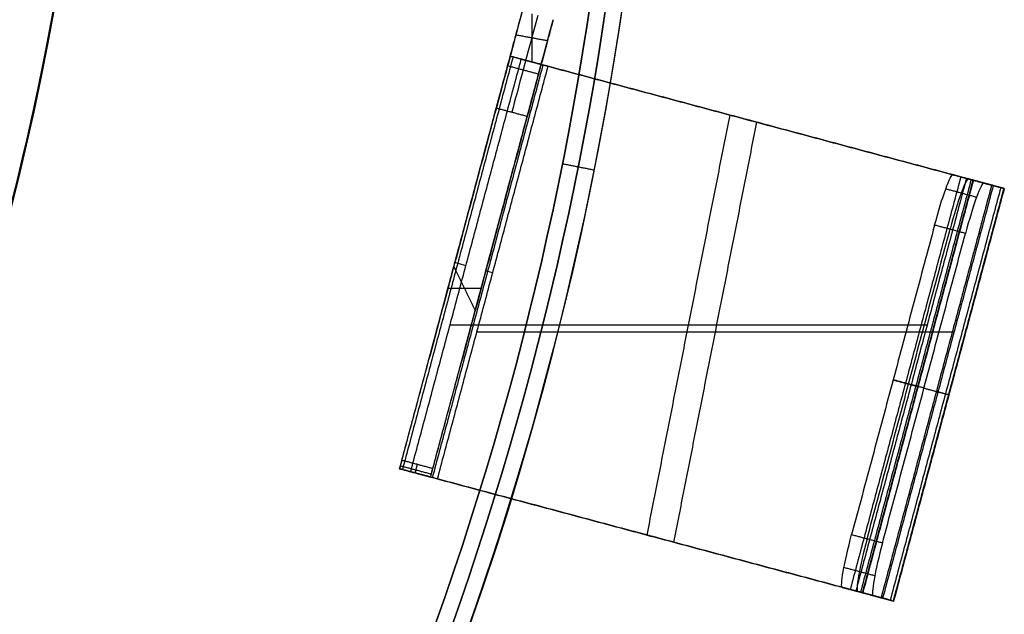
# Model space of a CAD drawing. Header units: millimetres. Extents: x -34.2 to 34.2, y -30.9 to 31.1.
# Tile 70 of 77: x 25 to 34.2, y -10.1 to -4.5. Entities that reach past the tile are written whole.
import ezdxf

# ---------------------------------------------------------------- set-up
doc = ezdxf.new("R2010")
doc.units = ezdxf.units.MM
for name, color, linetype, true_color in [('COTAS', 252, 'Continuous', 0x696969), ('IGES level 1', 7, 'Continuous', 0xe5eaed), ('IGES level 10', 7, 'Continuous', 0xffffff), ('IGES level 5', 7, 'Continuous', 0xe5eaed)]:
    doc.layers.add(name, color=color, linetype=linetype, true_color=true_color)

# ---------------------------------------------------------------- blocks, each defined once
blk = doc.blocks.new('Kivi_7w')
at = {"layer": 'IGES level 1', "extrusion": (0, 0, -1)}
for centre, radius, start, end in [((-7.573064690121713e-29, 2.831068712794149e-15, 0.8499999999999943), 31, 90, 270.0000000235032), ((7.993605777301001e-15, 1.77635683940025e-15, 1.399999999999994), 31, 90.00000000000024, 270.0000000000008), ((-7.573064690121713e-29, 2.831068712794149e-15, 0.1500000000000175), 30.85, 90, 270.0000000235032), ((0, 0), 30.7, 90.00000000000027, 270.0000000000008), ((-7.573064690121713e-29, 2.831068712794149e-15), 25.75, 90.0000000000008, 270.0000000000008), ((-7.573064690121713e-29, 2.831068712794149e-15, -6.000000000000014), 25.75, 150.8095696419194, 209.190430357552), ((-7.573064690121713e-29, 2.831068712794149e-15, -6), 24.25, 150.393656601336, 209.6063433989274)]:
    blk.add_arc(centre, radius, start, end, dxfattribs=at)
at = {"layer": 'IGES level 1'}
for centre, radius, start, end in [((-9.992007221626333e-15, 1.77635683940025e-15, -0.2999999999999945), 31, 270.0000000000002, 89.9999999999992), ((7.573064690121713e-29, 2.831068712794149e-15, -1.549999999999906), 30.85, 270, 90.00000001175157), ((1.262177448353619e-28, 1.77635683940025e-15, -1.7), 30.7, 270.0000000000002, 90.0000000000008), ((1.009741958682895e-28, 1.77635683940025e-15), 25.75, 270.0000000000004, 90.0000000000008), ((1.463437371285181e-09, 4.143906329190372e-10, 12.00000000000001), 25.74999999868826, 344.190430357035, 15.80956964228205)]:
    blk.add_arc(centre, radius, start, end, dxfattribs=at)
for points in [[(25.25522096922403, -5.023575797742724, 12), (25.25522096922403, -5.023575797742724)], [(30.1101081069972, -5.989272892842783), (30.40434369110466, -6.047799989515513, -0.3000000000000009)], [(30.40434369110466, -6.047799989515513, -0.3000000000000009), (30.40434369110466, -6.047799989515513, -1.400000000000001)]]:
    blk.add_open_spline(points, degree=1, dxfattribs=at)
at = {"layer": 'IGES level 10', "extrusion": (0.9659258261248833, -0.2588190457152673, 4.229126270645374e-10)}
blk.add_arc((4.014916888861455, 21.13702345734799, 29.90097904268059), 1.999999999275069, 111.3319904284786, 146.3099324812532, dxfattribs=at)
at = {"layer": 'IGES level 10', "extrusion": (0.965925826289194, -0.258819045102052, 0)}
blk.add_arc((4.01491686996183, 21.137023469, 30.05097903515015), 2.000000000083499, 111.3319904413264, 146.3099324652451, dxfattribs=at)
at = {"layer": 'IGES level 10', "extrusion": (-0.9659258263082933, 0.2588190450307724, 1.90203305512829e-10)}
blk.add_arc((-4.014916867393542, 21.13702347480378, -30.20097903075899), 1.999999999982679, 33.69006753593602, 68.6680095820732, dxfattribs=at)
at = {"layer": 'IGES level 10', "extrusion": (-0.2588190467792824, -0.9659258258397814, -1.002244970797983e-09)}
blk.add_arc((30.70097903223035, 14.13397459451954, -2.853200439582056), 0.800000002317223, 180.0000000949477, 209.9999999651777, dxfattribs=at)
at = {"layer": 'IGES level 10', "extrusion": (-0.2588190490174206, -0.9659258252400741, -2.340003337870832e-09)}
blk.add_arc((30.70097902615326, 14.13397459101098, -2.853200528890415), 0.5000000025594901, 180.000000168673, 209.9999999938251, dxfattribs=at)
at = {"layer": 'IGES level 10', "extrusion": (0.9622501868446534, -0.2578341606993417, -0.08715574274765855)}
blk.add_arc((2.353200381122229, 6.694910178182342, 33.73621030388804), 0.5000000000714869, 269.9999999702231, 359.9999999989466, dxfattribs=at)
at = {"layer": 'IGES level 10', "extrusion": (-0.9622501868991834, 0.2578341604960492, 0.08715574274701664)}
blk.add_arc((-2.353200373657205, 6.694910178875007, -33.88621030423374), 0.5000000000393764, 180.0000000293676, 269.9999999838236, dxfattribs=at)
at = {"layer": 'IGES level 10', "extrusion": (-0.9622501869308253, 0.2578341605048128, 0.08715574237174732)}
blk.add_arc((-2.353200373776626, 6.694910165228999, -34.03621030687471), 0.4999999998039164, 179.9999999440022, 270.0000000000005, dxfattribs=at)
at = {"layer": 'IGES level 10', "extrusion": (0.2588190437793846, 0.9659258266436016, -3.425327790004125e-14)}
blk.add_arc((-33.88914164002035, 6.0119149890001, 2.853200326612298), 0.4999999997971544, 150.000000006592, 179.999999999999, dxfattribs=at)
at = {"layer": 'IGES level 10', "extrusion": (-0.2588190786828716, -0.9659258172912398, 3.432586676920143e-14)}
blk.add_arc((33.88914147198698, 6.011914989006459, -2.853201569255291), 0.5000000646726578, 355.0000006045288, 359.9999999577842, dxfattribs=at)
at = {"layer": 'IGES level 10', "extrusion": (-0.2588190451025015, -0.9659258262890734, 9.179499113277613e-15)}
blk.add_arc((33.88914163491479, 6.011914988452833, -2.853200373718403), 0.8000000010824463, 3.07062198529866e-08, 30.00000000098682, dxfattribs=at)
at = {"layer": 'IGES level 10', "extrusion": (-0.258818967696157, -0.9659258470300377, 1.092628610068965e-15)}
blk.add_arc((33.8891418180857, 6.011914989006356, -2.853197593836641), 0.8000000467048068, 355.0000002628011, 359.9999999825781, dxfattribs=at)
at = {"layer": 'IGES level 10', "extrusion": (-0.258819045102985, -0.965925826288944, 0)}
for centre, radius, start, end in [((30.70097903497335, 14.133974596, -0.8532003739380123), 0.800000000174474, 180.0000000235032, 209.999999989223), ((30.70097903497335, 14.133974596, -0.8532003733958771), 0.5000000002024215, 180.0000000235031, 209.9999999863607)]:
    blk.add_arc(centre, radius, start, end, dxfattribs=at)
at = {"layer": 'IGES level 10', "extrusion": (-0.258819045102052, -0.965925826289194, 0)}
for centre, radius, start, end in [((33.88914163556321, 6.011914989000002, -0.8532003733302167), 0.5000000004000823, 5.088887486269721e-13, 29.99999996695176), ((33.88914163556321, 6.011914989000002, -0.8532003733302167), 0.5000000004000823, 355.0000000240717, 359.999999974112), ((33.88914163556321, 6.011914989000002, -0.8532003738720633), 0.8000000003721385, 0, 29.9999999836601), ((33.88914163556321, 6.011914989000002, -0.8532003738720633), 0.8000000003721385, 355.0000000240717, 359.9999999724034)]:
    blk.add_arc(centre, radius, start, end, dxfattribs=at)
at = {"layer": 'IGES level 10', "extrusion": (0.9659258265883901, -0.2588190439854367, 5.691806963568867e-16)}
blk.add_arc((-0.6467996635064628, 16.84861218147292, 29.90097903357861), 0.4999999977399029, 146.3099323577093, 180.0000000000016, dxfattribs=at)
at = {"layer": 'IGES level 10', "extrusion": (0.2588190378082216, 0.9659258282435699, -3.09473923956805e-09)}
blk.add_arc((-30.70097902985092, 14.13397459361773, -1.14679989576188), 0.8000000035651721, 330.000000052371, 359.9999999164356, dxfattribs=at)
at = {"layer": 'IGES level 10', "extrusion": (-0.965925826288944, 0.258819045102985, 0)}
blk.add_arc((0.6467996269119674, 16.848612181, -30.05097903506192), 0.499999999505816, 3.921293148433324e-09, 33.69006755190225, dxfattribs=at)
at = {"layer": 'IGES level 10', "extrusion": (-0.9659258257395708, 0.258819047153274, -1.415397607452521e-09)}
blk.add_arc((0.6467995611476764, 16.84861213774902, -30.20097906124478), 0.5000000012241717, 5.782116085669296e-08, 33.69006746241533, dxfattribs=at)
at = {"layer": 'IGES level 10', "extrusion": (0.2588190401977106, 0.9659258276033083, -1.146766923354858e-15)}
blk.add_arc((-30.70097903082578, 14.13397459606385, -1.146799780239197), 0.5000000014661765, 330.0000000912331, 359.9999999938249, dxfattribs=at)
at = {"layer": 'IGES level 10', "extrusion": (0.9622501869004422, -0.257834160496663, -0.08715574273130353)}
blk.add_arc((-0.6467996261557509, 6.694910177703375, 33.73621030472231), 0.500000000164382, 179.9999999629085, 270.0000000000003, dxfattribs=at)
at = {"layer": 'IGES level 10', "extrusion": (-0.9622501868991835, 0.2578341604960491, 0.08715574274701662)}
blk.add_arc((0.6467996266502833, 6.694910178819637, -33.88621030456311), 0.4999999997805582, 269.9999999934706, 5.221911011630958e-09, dxfattribs=at)
at = {"layer": 'IGES level 10', "extrusion": (-0.9622501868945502, 0.2578341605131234, 0.08715574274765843)}
blk.add_arc((0.6467996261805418, 6.694910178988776, -34.03621030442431), 0.5000000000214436, 269.99999999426, 8.752886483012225e-11, dxfattribs=at)
at = {"layer": 'IGES level 10', "extrusion": (-0.2588190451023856, -0.9659258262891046, 7.479456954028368e-14)}
blk.add_arc((33.88914163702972, 6.011914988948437, 1.146799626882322), 0.4999999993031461, 359.999999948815, 29.99999999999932, dxfattribs=at)
at = {"layer": 'IGES level 10', "extrusion": (0.2588190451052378, 0.9659258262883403, -2.471482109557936e-13)}
blk.add_arc((-33.88914161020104, 6.011914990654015, -1.146799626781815), 0.5000000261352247, 180.0000002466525, 184.9999999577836, dxfattribs=at)
at = {"layer": 'IGES level 10', "extrusion": (0.2588190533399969, 0.9659258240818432, 4.172816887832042e-09)}
blk.add_arc((-33.88914164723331, 6.0119149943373, -1.146799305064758), 0.7999999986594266, 150.0000000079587, 180.0000000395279, dxfattribs=at)
at = {"layer": 'IGES level 10', "extrusion": (0.2588191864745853, 0.9659257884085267, -1.280476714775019e-08)}
blk.add_arc((-33.88914179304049, 6.011914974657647, -1.146794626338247), 0.8000000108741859, 180.0000000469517, 184.9999999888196, dxfattribs=at)
at = {"layer": 'IGES level 10'}
for points in [[(29.620590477, -4.982962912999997, 18.25), (29.732962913, -4.563583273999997, 18.901260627)], [(29.821665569, -4.58735107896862, 18.90126062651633), (29.821665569, -5.036840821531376, 18.24999999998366)], [(30.022740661, -4.641228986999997, 18.901260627), (29.910368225, -5.060608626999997, 18.25)], [(29.6798747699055, -4.761710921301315, 18.593585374), (28.86028112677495, -7.820476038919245, 18.593585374)], [(29.96975522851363, -4.838973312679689, 18.59418064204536), (29.67357590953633, -4.785218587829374, 18.55707998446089)], [(29.9696525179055, -4.839356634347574, 18.593585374), (29.15005887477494, -7.898121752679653, 18.593585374)], [(28.58531429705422, -8.846666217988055, 14.13397459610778), (29.62059047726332, -4.982962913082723, 14.13397459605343)], [(29.64692097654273, -4.990018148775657, 13.92691935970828), (28.61164479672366, -8.853721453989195, 13.92691935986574)], [(28.68884191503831, -8.87440636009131, 13.73397459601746), (29.72411809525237, -5.010703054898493, 13.73397459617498)], [(28.87509204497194, -8.924311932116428, 14.13397459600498), (29.91036822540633, -5.06060862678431, 14.13397459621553)], [(29.92682478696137, -5.065018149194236, 14.00456507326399), (28.89154860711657, -8.92872145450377, 14.00456507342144)], [(29.91036822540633, -5.06060862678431, 14.13397459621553), (29.62059047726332, -4.982962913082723, 14.13397459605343)], [(29.620590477, -4.982962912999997, 18.25), (29.62059047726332, -4.982962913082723, 14.13397459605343)], [(29.910368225, -5.060608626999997, 18.25), (29.620590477, -4.982962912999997, 18.25)], [(29.910368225, -5.060608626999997, 16.191987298), (29.620590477, -4.982962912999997, 16.191987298)], [(29.95117756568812, -5.07154345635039, 13.932774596), (29.64542808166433, -4.989618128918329, 13.932774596)], [(33.89111788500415, -6.127247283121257, 6.261914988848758), (29.72411809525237, -5.010703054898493, 13.73397459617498)], [(29.72411809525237, -5.010703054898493, 13.73397459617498), (29.97507298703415, -5.07794621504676, 13.8839745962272)], [(29.765479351, -5.021785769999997, 18.25), (29.765479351, -5.021785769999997, 14.133974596)], [(29.797831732, -5.030454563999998, 14.133974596), (29.797831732, -5.030454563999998, 13.77803448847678)], [(29.910368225, -5.060608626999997, 18.25), (29.91036822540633, -5.06060862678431, 14.13397459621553)], [(28.93979680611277, -8.941649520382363, 13.88397459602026), (29.97507298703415, -5.07794621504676, 13.8839745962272)], [(29.59676326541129, -5.071887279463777, 22.69524081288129), (29.88654101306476, -5.149532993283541, 22.69524081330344)], [(29.97507298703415, -5.07794621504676, 13.8839745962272), (34.14207277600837, -6.194490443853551, 6.411914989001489)], [(28.60704858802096, -8.765552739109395, 17.12596227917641), (29.4905639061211, -5.468228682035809, 22.24642386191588)], [(29.4905639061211, -5.468228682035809, 22.24642386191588), (29.78034165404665, -5.545874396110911, 22.24642386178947)], [(28.89682633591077, -8.843198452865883, 17.12596227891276), (29.78034165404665, -5.545874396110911, 22.24642386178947)], [(30.90175133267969, -9.467353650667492, 9.765893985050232), (31.67820846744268, -5.534299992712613, 10.22999560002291)], [(31.15270622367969, -9.534596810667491, 9.915893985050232), (31.92916335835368, -5.60154315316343, 10.37999559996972)], [(32.10039869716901, -5.647425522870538, 10.0729447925), (31.76579217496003, -5.557767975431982, 10.0729447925)], [(31.9330954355, -5.602596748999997, 10.37294479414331), (31.9330954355, -5.602596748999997, 9.772944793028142)], [(33.838323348, -6.113101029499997, 4.599684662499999), (32.803047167, -9.976804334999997, 4.599684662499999)], [(33.89111788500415, -6.127247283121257, 6.261914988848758), (32.85584170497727, -9.990950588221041, 6.261914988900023)], [(33.93502642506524, -6.139012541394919, 6.157057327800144), (32.89975024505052, -10.00271584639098, 6.157057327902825)], [(32.91870864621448, -10.00779573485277, 5.968337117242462), (33.95398482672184, -6.144092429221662, 5.968337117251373)], [(33.95524089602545, -6.144428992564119, 5.987381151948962), (32.91996471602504, -10.00813229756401, 5.987381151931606)], [(33.95582264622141, -6.144584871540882, 6.011914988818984), (32.92054646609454, -10.00828817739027, 6.011914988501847)], [(33.76475486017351, -6.09338841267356, 3.729129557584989), (34.05342991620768, -6.170738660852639, 3.702982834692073)], [(33.95398482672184, -6.144092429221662, 5.968337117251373), (33.76475486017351, -6.09338841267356, 3.729129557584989)], [(34.14914969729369, -6.196386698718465, 4.835659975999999), (33.85826504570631, -6.11844439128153, 4.835659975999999)], [(34.14207277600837, -6.194490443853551, 6.411914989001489), (33.89111788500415, -6.127247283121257, 6.261914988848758)], [(34.22897031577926, -6.217774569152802, 6.1770526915), (33.92873355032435, -6.137326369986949, 6.1770526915)], [(34.24265988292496, -6.22144267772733, 5.942190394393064), (33.95398482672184, -6.144092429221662, 5.968337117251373)], [(34.0037073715, -6.157415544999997, 3.707486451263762), (34.0037073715, -6.157415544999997, 5.963833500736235)], [(34.05342991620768, -6.170738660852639, 3.702982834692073), (34.24265988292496, -6.22144267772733, 5.942190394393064)], [(34.0683591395, -6.174738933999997, 5.957977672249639), (34.0683591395, -6.174738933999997, 6.367855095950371)], [(34.12699840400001, -6.190451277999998, 4.573537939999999), (33.091722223, -10.054154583, 4.573537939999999)], [(34.14207277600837, -6.194490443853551, 6.411914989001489), (33.10679659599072, -10.05819374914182, 6.41191498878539)], [(34.21232644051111, -6.213314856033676, 6.244142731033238), (33.17705026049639, -10.07701816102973, 6.244142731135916)], [(33.2073837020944, -10.08514598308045, 5.942190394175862), (34.24265988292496, -6.22144267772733, 5.942190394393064)], [(34.2446695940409, -6.221981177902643, 5.972660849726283), (33.20939341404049, -10.08568448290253, 5.972660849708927)], [(33.21032421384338, -10.08593389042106, 6.011914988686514), (34.24560039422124, -6.222230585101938, 6.011914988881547)], [(33.9857625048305, -6.304219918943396, 3.350774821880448), (33.69708744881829, -6.226869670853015, 3.376921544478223)], [(33.59325234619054, -6.565072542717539, 3.231032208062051), (32.81679521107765, -9.462850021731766, 3.231032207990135)], [(32.961132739, -9.501525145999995, 3.217958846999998), (33.737589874, -6.603747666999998, 3.217958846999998)], [(33.8819274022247, -6.642422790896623, 3.204885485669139), (33.59325234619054, -6.565072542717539, 3.231032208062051)], [(29.159138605, -6.705124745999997, 14.133974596), (29.159138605, -6.705124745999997, 20.32563031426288)], [(33.10547026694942, -9.540200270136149, 3.204885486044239), (33.8819274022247, -6.642422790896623, 3.204885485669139)], [(29.448916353, -6.782770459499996, 14.133974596), (29.448916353, -6.782770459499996, 20.32563031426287)], [(29.29400280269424, -7.360915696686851, 19.42782032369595), (29.09338743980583, -6.95051143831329, 19.94456581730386)], [(29.03840369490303, -7.155713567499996, 19.62590450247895), (29.3489865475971, -7.155713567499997, 19.74648163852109)], [(33.5230683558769, -7.500826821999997, 6.261914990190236), (29.0568914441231, -7.500826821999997, 13.73397459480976)], [(33.7740232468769, -7.568069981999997, 6.411914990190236), (29.3078463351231, -7.568069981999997, 13.88397459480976)], [(33.2050237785, -8.013961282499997, 3.231032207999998), (33.4363467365, -8.075944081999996, 5.968337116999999)], [(33.4936988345, -8.091311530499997, 3.204885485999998), (33.2050237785, -8.013961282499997, 3.231032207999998)], [(33.4936988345, -8.091311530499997, 3.204885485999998), (33.7250217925, -8.153294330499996, 5.942190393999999)], [(28.87509204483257, -8.924311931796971, 16.84861218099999), (28.58531429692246, -8.846666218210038, 16.84861218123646)], [(28.58531429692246, -8.846666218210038, 16.84861218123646), (28.58531429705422, -8.846666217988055, 14.13397459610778)], [(28.58531429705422, -8.846666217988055, 14.13397459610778), (28.87509204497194, -8.924311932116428, 14.13397459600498)], [(28.875092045, -8.924311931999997, 15.4912933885), (28.585314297, -8.846666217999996, 15.4912933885)], [(28.88210622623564, -8.898134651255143, 17.01098910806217), (28.5923284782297, -8.820488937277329, 17.01098910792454)], [(28.60704858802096, -8.765552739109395, 17.12596227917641), (28.89682633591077, -8.843198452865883, 17.12596227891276)], [(28.91590138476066, -8.935246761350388, 13.932774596), (28.61015190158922, -8.853321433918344, 13.932774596)], [(28.68884191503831, -8.87440636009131, 13.73397459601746), (32.85584170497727, -9.990950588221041, 6.261914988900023)], [(28.93979680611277, -8.941649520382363, 13.88397459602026), (28.68884191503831, -8.87440636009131, 13.73397459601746)], [(28.730203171, -8.885489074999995, 14.133974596), (28.730203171, -8.885489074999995, 16.848612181)], [(28.7625555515, -8.894157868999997, 13.77803448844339), (28.7625555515, -8.894157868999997, 14.133974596)], [(28.87509204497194, -8.924311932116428, 14.13397459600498), (28.87509204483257, -8.924311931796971, 16.84861218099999)], [(33.10679659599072, -10.05819374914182, 6.41191498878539), (28.93979680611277, -8.941649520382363, 13.88397459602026)], [(31.06512251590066, -9.511128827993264, 10.0729447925), (30.73051599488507, -9.421471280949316, 10.0729447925)], [(30.8978192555, -9.466300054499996, 9.772944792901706), (30.8978192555, -9.466300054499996, 10.37294479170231)], [(32.81679521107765, -9.462850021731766, 3.231032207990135), (33.10547026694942, -9.540200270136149, 3.204885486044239)], [(33.03292840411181, -9.849148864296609, 3.317948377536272), (32.74425334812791, -9.771798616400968, 3.344095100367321)], [(32.72947868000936, -9.957091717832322, 3.729129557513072), (32.91870864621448, -10.00779573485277, 5.968337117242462)], [(33.01815373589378, -10.03444196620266, 3.702982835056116), (32.72947868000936, -9.957091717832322, 3.729129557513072)], [(33.11387351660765, -10.0600900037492, 4.835659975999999), (32.82298886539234, -9.982147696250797, 4.835659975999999)], [(32.85584170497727, -9.990950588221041, 6.261914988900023), (33.10679659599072, -10.05819374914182, 6.41191498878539)], [(33.19369413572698, -10.08147787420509, 6.1770526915), (32.89345736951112, -10.00102967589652, 6.1770526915)], [(32.91870864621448, -10.00779573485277, 5.968337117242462), (33.2073837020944, -10.08514598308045, 5.942190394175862)], [(32.96843119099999, -10.02111885, 5.963833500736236), (32.96843119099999, -10.02111885, 3.707486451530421)], [(33.2073837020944, -10.08514598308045, 5.942190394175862), (33.01815373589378, -10.03444196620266, 3.702982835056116)], [(33.033082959, -10.0384422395, 6.367855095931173), (33.033082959, -10.0384422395, 5.957977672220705)]]:
    blk.add_open_spline(points, degree=1, dxfattribs=at)
at = {"layer": 'IGES level 5', "extrusion": (0, -0.002279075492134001, -0.9999974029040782)}
for centre, radius, end in [((-7.573064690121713e-29, -0.009800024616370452, -21.299988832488), 25, 269.9659957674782), ((-7.573064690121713e-29, -0.009800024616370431, -28.04998883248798), 24.75, 269.9659957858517)]:
    blk.add_arc(centre, radius, 89.96599576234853, end, dxfattribs=at)
at = {"layer": 'IGES level 5', "extrusion": (3.670879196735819e-16, -0.002279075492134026, -0.9999974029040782)}
blk.add_arc((-5.428418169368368e-15, -0.009800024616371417, -14.799988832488), 25, 89.96599576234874, 269.9659957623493, dxfattribs=at)
at = {"layer": 'IGES level 5', "extrusion": (0, 0.002279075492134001, 0.9999974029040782)}
blk.add_arc((7.573064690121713e-29, -0.009800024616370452, 14.54998883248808), 24.75000000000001, 270.0340042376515, 90.03400426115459, dxfattribs=at)
at = {"layer": 'IGES level 5', "extrusion": (3.670642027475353e-16, -0.002279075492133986, -0.9999974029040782)}
blk.add_arc((-1.039450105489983e-14, -0.009800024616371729, -28.299988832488), 24.5, 89.9659957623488, 269.9659957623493, dxfattribs=at)
at = {"layer": 'IGES level 5', "extrusion": (-3.670637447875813e-16, 0.002279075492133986, 0.9999974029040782)}
blk.add_arc((5.24895767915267e-15, -0.009800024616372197, 14.299988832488), 24.5, 270.0340042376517, 90.0340042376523, dxfattribs=at)

msp = doc.modelspace()

# ---------------------------------------------------------------- block references
at = {"layer": 'COTAS'}
msp.add_blockref('Kivi_7w', (-7.573064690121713e-29, 0.136188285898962, 2.023586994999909), dxfattribs=at)

doc.saveas('drawing.dxf')
